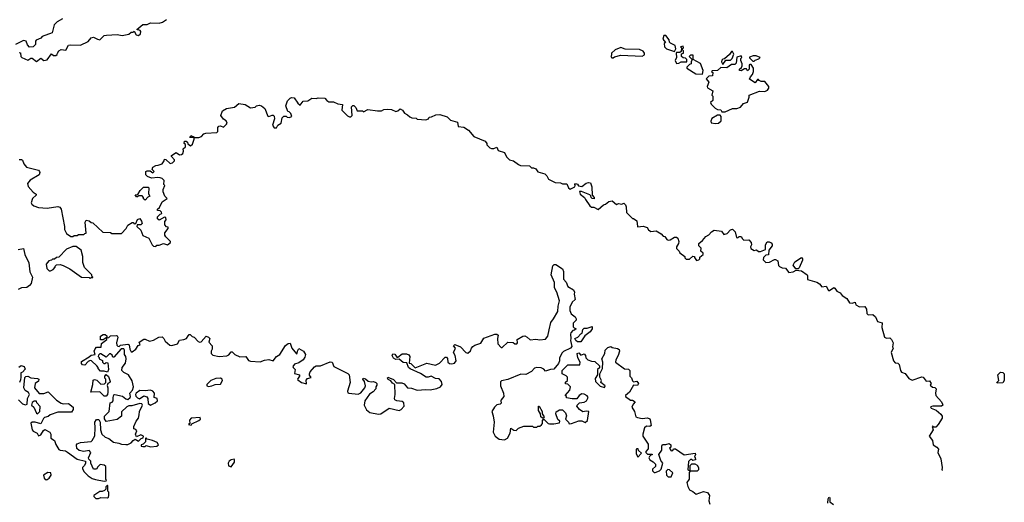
# Model space of a CAD drawing. Extents: x 2348354 to 2479840, y 460476 to 613653.
# Tile 47 of 256: x 2413020 to 2422170, y 487592 to 492076. Entities that reach past the tile are written whole.
import ezdxf

# ---------------------------------------------------------------- set-up
doc = ezdxf.new("R2010")
doc.units = 0

msp = doc.modelspace()

# ---------------------------------------------------------------- linework, layer by layer
at = {"layer": '0CON05XD'}
for points in [[(2413416.4, 492083.6), (2413367.5, 492055), (2413341.7, 492028.3), (2413322.5, 491955), (2413229.3, 491920.7), (2413215, 491903.3), (2413173.9, 491886.1), (2413167.5, 491875), (2413166.7, 491845), (2413145, 491822.5), (2413111.7, 491821.7), (2413091.7, 491841.7), (2413080, 491875), (2413055, 491882.5), (2412980, 491845)], [(2413015, 491770), (2413028.3, 491768.3), (2413030, 491735), (2413040, 491725), (2413095, 491700), (2413125, 491716.7), (2413137, 491717), (2413175, 491687.5), (2413215, 491717.5), (2413245, 491697.5), (2413275, 491702.5), (2413315, 491760), (2413333, 491743), (2413357, 491743), (2413368.3, 491751.7), (2413370, 491765), (2413385, 491787.5), (2413405, 491797.5), (2413448.3, 491791.7), (2413475, 491837.5), (2413495, 491843.3), (2413585, 491840), (2413655, 491872.5), (2413685, 491907.5), (2413705, 491912.5), (2413743.6, 491893.6), (2413765, 491887.5), (2413805, 491927.5), (2413827, 491933), (2413925, 491936.7), (2413971.7, 491928.3), (2414035, 491942.5), (2414055, 491960), (2414075, 491960), (2414085, 491970), (2414102.5, 491935), (2414125, 491928.8), (2414143.3, 491945), (2414146.4, 491966.4), (2414140, 491975), (2414110, 491985), (2414165, 492030), (2414205, 492032.5), (2414235, 492047.5), (2414315, 492042.5), (2414346.7, 492053.3), (2414385, 492077.5)], [(2419105, 491780), (2419117.5, 491805), (2419110, 491835), (2419067, 491857), (2419058.3, 491868.3), (2419055, 491890), (2419025, 491930), (2419005, 491930), (2418997.5, 491895), (2419020, 491865), (2419010, 491855), (2419013, 491823), (2419030, 491805), (2419105, 491780)], [(2418535, 491720), (2418548.3, 491731.7), (2418607, 491747), (2418805, 491737.5), (2418825, 491750), (2418827.5, 491765), (2418815, 491782.5), (2418779.3, 491799.3), (2418647, 491803), (2418605, 491817.5), (2418553, 491797), (2418520, 491765), (2418520, 491745), (2418513, 491733), (2418521.7, 491721.7), (2418535, 491720)], [(2419125, 491670), (2419145, 491672.5), (2419167, 491683), (2419220, 491685), (2419220, 491705), (2419207, 491717), (2419185, 491720), (2419170, 491735), (2419171.7, 491758.3), (2419190, 491765), (2419190, 491785), (2419180, 491795), (2419180, 491805), (2419190, 491815), (2419185, 491830), (2419160, 491825), (2419170, 491815), (2419168.3, 491781.7), (2419155, 491770), (2419125, 491770), (2419120, 491765), (2419122.5, 491725), (2419110, 491695), (2419125, 491670)], [(2419365, 491570), (2419370, 491605), (2419347.5, 491667.5), (2419280, 491705), (2419280, 491745), (2419253, 491747), (2419240, 491735), (2419270, 491705), (2419260, 491685), (2419260, 491665), (2419245, 491660), (2419220, 491635), (2419220, 491625), (2419303, 491573), (2419365, 491570)], [(2419575, 491220), (2419645, 491250), (2419685, 491250), (2419718.3, 491261.7), (2419745, 491297.5), (2419785, 491310), (2419800, 491355), (2419800, 491375), (2419895, 491412.5), (2419945, 491407.5), (2419969.3, 491420.7), (2419981.7, 491438.3), (2419982.5, 491455), (2419945, 491502.5), (2419910.7, 491500.7), (2419890.7, 491510.7), (2419885, 491520), (2419875, 491520), (2419855, 491490), (2419803.3, 491523.3), (2419810, 491545), (2419830, 491565), (2419840, 491595), (2419840, 491625), (2419818.3, 491658.3), (2419805, 491660), (2419800, 491655), (2419800, 491615), (2419785, 491600), (2419775, 491620), (2419755, 491620), (2419725, 491600), (2419710, 491605), (2419710, 491615), (2419728.3, 491631.7), (2419733, 491647), (2419733.3, 491665), (2419720, 491695), (2419720, 491715), (2419730, 491725), (2419725, 491740), (2419683.6, 491726.4), (2419677, 491673), (2419665, 491660), (2419635, 491660), (2419591.7, 491628.3), (2419535, 491630), (2419505, 491602.5), (2419455, 491600), (2419450, 491595), (2419460, 491585), (2419456.7, 491553.3), (2419425, 491550), (2419400, 491525), (2419423.3, 491495), (2419410, 491455), (2419411.7, 491441.7), (2419460, 491415), (2419452.5, 491375), (2419460, 491365), (2419460, 491325), (2419440, 491305), (2419445, 491290), (2419483.9, 491253.9), (2419505, 491242.5), (2419535, 491237.5), (2419545, 491220), (2419575, 491220)], [(2419555, 491660), (2419581.7, 491698.3), (2419625, 491700), (2419640, 491715), (2419657.5, 491755), (2419645, 491780), (2419635, 491780), (2419616.4, 491753.6), (2419568.3, 491711.7), (2419555, 491710), (2419545, 491700), (2419543, 491683), (2419555, 491660)], [(2419845, 491690), (2419855, 491700), (2419888.3, 491711.7), (2419900, 491725), (2419865, 491740), (2419835, 491740), (2419803, 491727), (2419801.7, 491721.7), (2419831.7, 491691.7), (2419845, 491690)], [(2413015, 490777.5), (2413037, 490777), (2413045, 490770), (2413057.5, 490735), (2413084.1, 490704.1), (2413195, 490676.7), (2413203.3, 490665), (2413206.2, 490655), (2413200, 490635), (2413117.5, 490585), (2413093.3, 490555), (2413097.5, 490525), (2413144.1, 490474.1), (2413172.5, 490455), (2413172.5, 490445), (2413140, 490415), (2413127.5, 490375), (2413133, 490363), (2413150, 490345), (2413195, 490330), (2413275, 490323.8), (2413375, 490340), (2413392.5, 490335), (2413406.1, 490316.1), (2413436.7, 490155), (2413437.5, 490125), (2413455, 490090), (2413495, 490060), (2413515, 490060), (2413525, 490070), (2413555, 490070), (2413565, 490080), (2413615, 490080), (2413625, 490090), (2413638.3, 490091.7), (2413627.5, 490195), (2413638.3, 490211.7), (2413667, 490207), (2413685, 490190), (2413698.3, 490188.3), (2413793, 490103), (2413865, 490100), (2413875, 490090), (2413965, 490090), (2414010, 490135), (2414025, 490166.7), (2414065, 490190), (2414075, 490190), (2414085, 490180), (2414098.3, 490181.7), (2414115, 490220), (2414135, 490227.5), (2414152.5, 490205), (2414157, 490183), (2414145, 490170), (2414111.7, 490168.3), (2414110, 490155), (2414145, 490120), (2414165, 490070), (2414220, 490045), (2414252.5, 489985), (2414265, 489972.5), (2414285, 489970), (2414295, 489980), (2414315, 489980), (2414355, 489997.5), (2414395, 489982.5), (2414420, 490005), (2414420, 490015), (2414377, 490057), (2414370, 490075), (2414370, 490095), (2414400, 490135), (2414398.3, 490148.3), (2414385, 490150), (2414368.3, 490168.3), (2414368.3, 490201.7), (2414380, 490215), (2414378.3, 490238.3), (2414365, 490240), (2414315, 490212.5), (2414300, 490225), (2414300, 490245), (2414325, 490270), (2414340, 490275), (2414338.3, 490288.3), (2414325, 490300), (2414301.7, 490301.7), (2414300, 490315), (2414318.3, 490331.7), (2414342.5, 490385), (2414390, 490415), (2414370, 490435), (2414353.3, 490475), (2414352.5, 490497.5), (2414367.5, 490535), (2414360, 490545), (2414361.7, 490581.7), (2414345, 490600), (2414326.4, 490606.4), (2414305, 490610), (2414245, 490602.5), (2414207.5, 490617.5), (2414192.5, 490635), (2414193.3, 490666.7), (2414205, 490672.5), (2414231.7, 490671.7), (2414257, 490653), (2414270, 490665), (2414250, 490685), (2414257.5, 490705), (2414285, 490722.5), (2414307, 490723), (2414345, 490737.5), (2414362.5, 490765), (2414365, 490780), (2414378.3, 490778.3), (2414418.3, 490738.3), (2414440, 490745), (2414460, 490765), (2414460, 490775), (2414430, 490805), (2414430, 490815), (2414475, 490842.5), (2414505, 490820), (2414525, 490822.5), (2414535, 490832.5), (2414542.5, 490855), (2414540, 490875), (2414560, 490895), (2414560, 490915), (2414550, 490925), (2414551.7, 490948.3), (2414568.3, 490948.3), (2414578.3, 490938.3), (2414581.7, 490921.7), (2414607, 490903), (2414625, 490920), (2414640, 490965), (2414640, 490980), (2414601.7, 490981.7), (2414611.7, 490998.3), (2414638.3, 490988.3), (2414640, 490980), (2414685, 490982.5), (2414708.3, 490991.7), (2414730, 491015), (2414748.3, 491021.7), (2414852.5, 491027.5), (2414861.7, 491038.3), (2414862.5, 491075), (2414870, 491085), (2414885, 491090), (2414915, 491077.5), (2414942.5, 491105), (2414947.5, 491115), (2414937.5, 491135), (2414915, 491152.5), (2414890, 491185), (2414905, 491230), (2414940.7, 491249.3), (2415015, 491262.5), (2415055, 491296.7), (2415115, 491287.5), (2415165, 491257.5), (2415207, 491263), (2415220, 491275), (2415245, 491282.5), (2415266.1, 491276.1), (2415299.3, 491249.3), (2415325, 491180), (2415335, 491177.5), (2415365, 491190), (2415375, 491190), (2415385, 491180), (2415386.4, 491153.6), (2415370, 491095), (2415385, 491072.5), (2415405, 491072.5), (2415417.5, 491095), (2415450, 491115), (2415460, 491165), (2415475, 491180), (2415495, 491180), (2415505, 491170), (2415525, 491167.5), (2415550, 491175), (2415540, 491205), (2415525, 491220), (2415511.7, 491221.7), (2415492.5, 491275), (2415507.7, 491322.3), (2415532, 491348), (2415545, 491353.3), (2415569.3, 491349.3), (2415605, 491300), (2415625, 491282.5), (2415655, 491320), (2415697, 491323), (2415733.6, 491346.4), (2415775, 491342.5), (2415795, 491350), (2415857, 491347), (2415873.6, 491323.6), (2415893.6, 491313.6), (2415935, 491312.5), (2415975, 491292.5), (2416018.3, 491288.3), (2416013.9, 491233.9), (2416065, 491182.5), (2416085, 491172.5), (2416097, 491173), (2416110, 491185), (2416102.5, 491265), (2416115, 491280), (2416125, 491280), (2416145, 491260), (2416155, 491230), (2416205, 491230), (2416215, 491220), (2416255, 491242.5), (2416345, 491227.5), (2416381.7, 491228.3), (2416405, 491240), (2416435, 491243.3), (2416475, 491242.5), (2416515, 491222.5), (2416535, 491230), (2416557, 491247), (2416576.4, 491236.4), (2416597, 491207), (2416625, 491192.5), (2416645, 491172.5), (2416665, 491162.5), (2416705, 491160), (2416715, 491152.5), (2416795, 491146.7), (2416817.5, 491155), (2416825, 491170), (2416847, 491173), (2416888.3, 491191.7), (2416923.8, 491196.2), (2416991.7, 491171.7), (2417025, 491142.5), (2417087.5, 491125), (2417095, 491082.5), (2417146.1, 491076.1), (2417189.3, 491049.3), (2417241.7, 490991.7), (2417345, 490947.5), (2417362.5, 490925), (2417361.7, 490911.7), (2417390, 490885), (2417405, 490877.5), (2417425, 490877.5), (2417455, 490890), (2417465, 490860), (2417525, 490842.5), (2417545, 490800), (2417573, 490773), (2417610, 490765), (2417655, 490730), (2417675, 490722.5), (2417757.5, 490717.5), (2417775, 490700), (2417795, 490700), (2417815, 490690), (2417835, 490662.5), (2417900, 490645), (2417920, 490625), (2417933.6, 490593.6), (2417995, 490562.5), (2418045, 490560), (2418065, 490550), (2418105, 490550), (2418120, 490515), (2418135, 490502.5), (2418178.3, 490521.7), (2418182.5, 490535), (2418177.5, 490545), (2418185, 490552.5), (2418205, 490547.5), (2418213, 490533), (2418243, 490527), (2418285, 490556.7), (2418305, 490562.5), (2418325, 490560), (2418337, 490523), (2418340, 490445), (2418360, 490425), (2418358.3, 490411.7), (2418340, 490415), (2418330, 490425), (2418328.3, 490438.3), (2418317, 490447), (2418241.7, 490478.3), (2418221.7, 490478.3), (2418227.5, 490455), (2418270, 490425), (2418277.5, 490405), (2418318.8, 490345), (2418335, 490333.8), (2418355, 490332.5), (2418397, 490313), (2418443.9, 490356.1), (2418465, 490362.5), (2418493.8, 490386.2), (2418525, 490392.5), (2418565, 490360), (2418585, 490367.5), (2418615, 490362.5), (2418635, 490370), (2418650, 490355), (2418656.4, 490336.4), (2418657.5, 490285), (2418715, 490230), (2418725, 490230), (2418756.1, 490206.1), (2418760, 490155), (2418765, 490150), (2418815, 490157.5), (2418850, 490145), (2418863.6, 490123.6), (2418885, 490107.5), (2418935, 490112.5), (2418980, 490085), (2419000, 490065), (2419015, 490060), (2419032.5, 490035), (2419045, 490027.5), (2419065, 490031.2), (2419105, 490054.2), (2419125, 490054), (2419135.7, 490045.7), (2419145.8, 490015), (2419142, 489995), (2419123.8, 489965), (2419125, 489950), (2419150, 489925), (2419155, 489910), (2419200, 489875), (2419201.7, 489861.7), (2419215, 489850), (2419245, 489850), (2419275, 489880), (2419290, 489875), (2419290, 489865), (2419308.3, 489838.3), (2419330, 489845), (2419340, 489855), (2419341.7, 489868.3), (2419370, 489895), (2419370, 489905), (2419350, 489925), (2419351.7, 489951.7), (2419330, 489975), (2419330, 489995), (2419366.4, 490023.6), (2419395, 490062.5), (2419423, 490077), (2419450, 490105), (2419475, 490120), (2419541.7, 490111.7), (2419565, 490080), (2419595, 490090), (2419625.9, 490124.1), (2419645, 490128.8), (2419670, 490105), (2419681.7, 490051.7), (2419695, 490050), (2419705, 490060), (2419725, 490060), (2419738.3, 490038.3)], [(2419485, 491110), (2419515, 491113.3), (2419540, 491135), (2419537.5, 491177.5), (2419528.3, 491188.3), (2419505, 491187.5), (2419451.7, 491158.3), (2419443, 491133), (2419447, 491117), (2419485, 491110)], [(2414185, 490400), (2414171.7, 490411.7), (2414170, 490425), (2414158.3, 490438.3), (2414125, 490440), (2414115, 490430), (2414105, 490430), (2414093, 490447), (2414118.3, 490451.7), (2414140.7, 490489.3), (2414171.7, 490518.3), (2414215, 490520), (2414220, 490515), (2414218.3, 490458.3), (2414230, 490435), (2414211.7, 490428.3), (2414185, 490400)], [(2419738.3, 490038.3), (2419748.3, 490028.3), (2419795, 490030), (2419817, 490007), (2419820, 489985), (2419810, 489965), (2419815, 489950), (2419845, 489932.5), (2419867, 489937), (2419885, 489922.5), (2419905, 489923.3), (2419949.3, 489940.7), (2419950, 489985), (2419965, 490011.2), (2419985, 490012.9), (2420003, 490003), (2420011.7, 489991.7), (2420012.5, 489975), (2419982.5, 489935), (2419978.3, 489891.7), (2419955, 489886.7), (2419932.5, 489865), (2419930, 489845), (2419955, 489820), (2419987, 489823), (2420033, 489847), (2420045, 489846.7), (2420066.1, 489836.1), (2420072.5, 489792.5), (2420081.7, 489781.7), (2420105, 489770), (2420137, 489767), (2420168.3, 489728.3), (2420206.4, 489733.6), (2420235, 489750), (2420285, 489743.3), (2420337.5, 489705), (2420342.5, 489695), (2420341.7, 489661.7), (2420427, 489637), (2420453, 489623), (2420475, 489592.5), (2420515, 489600), (2420535, 489560), (2420545, 489560), (2420585, 489587.5), (2420595, 489582.5), (2420615, 489552.5), (2420645, 489537.5), (2420663.6, 489513.6), (2420706.4, 489486.4), (2420730, 489445), (2420755, 489442.5), (2420785, 489450), (2420790, 489425), (2420825, 489406.7), (2420875, 489412.5), (2420890, 489385), (2420893.3, 489345), (2420905, 489332.5), (2420947, 489337), (2420972.5, 489315), (2420990.7, 489270.7), (2421035, 489260), (2421033.3, 489215), (2421057, 489127), (2421075, 489117.5), (2421105, 489120), (2421122.5, 489105), (2421136.7, 489075), (2421132.5, 489035), (2421137.5, 489025), (2421120, 488985), (2421140, 488905), (2421155, 488887.5), (2421180, 488885), (2421193.6, 488873.6), (2421206.7, 488815), (2421215, 488802.5), (2421248.3, 488788.3), (2421283.6, 488743.6), (2421315, 488727.5), (2421405, 488756.7), (2421415, 488753.3), (2421445, 488717.5), (2421475, 488720), (2421490, 488695), (2421481.7, 488681.7), (2421503, 488663), (2421525, 488660), (2421537, 488647), (2421530, 488605), (2421534.1, 488584.1), (2421585.8, 488525.8), (2421596.7, 488505), (2421597.5, 488495), (2421586.4, 488483.6), (2421505, 488486.2), (2421485, 488480), (2421490, 488465), (2421538.3, 488448.3), (2421579.3, 488409.3), (2421591.7, 488391.7), (2421592.5, 488375), (2421556.1, 488313.9), (2421535, 488290), (2421515, 488290), (2421505, 488300), (2421500, 488295), (2421510, 488265), (2421472, 488205), (2421502, 488165), (2421510, 488125), (2421543.9, 488103.9), (2421557.5, 488085), (2421553.6, 488053.6), (2421580, 487995), (2421592.5, 487915), (2421590, 487895), (2421595.9, 487892)], [(2413005, 489940), (2413055, 489950), (2413067.5, 489895), (2413105, 489817.5), (2413113.6, 489733.6), (2413138.8, 489685), (2413126.2, 489625), (2413112.5, 489605), (2413085, 489586.7), (2413037, 489583), (2413005, 489570)], [(2413675, 489670), (2413685, 489680), (2413700, 489680), (2413700, 489685), (2413691.7, 489691.7), (2413690, 489705), (2413623, 489773), (2413608.3, 489818.3), (2413607.5, 489875), (2413590, 489935), (2413545, 489970), (2413515, 489970), (2413455, 489942.5), (2413385, 489870), (2413363, 489867), (2413345, 489850), (2413325, 489850), (2413315, 489840), (2413290, 489835), (2413267.5, 489805), (2413272.5, 489765), (2413293, 489743), (2413307, 489743), (2413330, 489755), (2413350, 489775), (2413350, 489785), (2413361.7, 489798.3), (2413395, 489800), (2413425, 489792.5), (2413485, 489762.5), (2413595, 489682.5), (2413665, 489680), (2413675, 489670)], [(2413665, 488942.5), (2413685, 488957.5), (2413720, 488965), (2413713.3, 488995), (2413721.7, 489018.3), (2413735, 489032.5), (2413776.4, 489033.6), (2413781.7, 489068.3), (2413830, 489105), (2413830, 489120), (2413825, 489120), (2413795, 489100), (2413771.7, 489101.7), (2413770, 489135), (2413795, 489150), (2413815, 489150), (2413828.3, 489138.3), (2413830, 489120), (2413848.3, 489121.7), (2413865, 489140), (2413915, 489142.5), (2413927, 489137), (2413932.5, 489125), (2413920, 489075), (2413923, 489053), (2413931.7, 489041.7), (2413945, 489040), (2413958.3, 489051.7), (2414025, 489062.5), (2414036.7, 489055), (2414043.6, 489013.6), (2414055, 488990), (2414065, 488990), (2414100, 489015), (2414121.7, 489048.3), (2414140, 489055), (2414131.7, 489078.3), (2414173.6, 489106.4), (2414185, 489107.5), (2414225, 489090), (2414265, 489097.5), (2414313, 489127), (2414345, 489128.8), (2414360, 489115), (2414370.5, 489090.5), (2414415, 489052.5), (2414435, 489047.5), (2414485, 489063.3), (2414505, 489097.5), (2414546.4, 489103.6), (2414570, 489115), (2414585, 489140), (2414595, 489150), (2414605, 489150), (2414621.7, 489131.7), (2414640, 489125), (2414680, 489085), (2414695, 489080), (2414706.4, 489083.6), (2414753.9, 489136.1), (2414775, 489127.5), (2414786.7, 489115), (2414778.3, 489078.3), (2414810, 489045), (2414810, 489015), (2414800, 488995), (2414800, 488975), (2414815, 488960), (2414875, 488946.7), (2414945, 488953.3), (2414965, 488962.5), (2414985, 488990), (2414995, 488990), (2415020, 488965), (2415065, 488942.5), (2415120, 488945), (2415145, 488910), (2415165, 488902.5), (2415255, 488897.5), (2415296.2, 488913.8), (2415335, 488920), (2415375, 488907.5), (2415405, 488947.5), (2415436.4, 488963.6), (2415490.7, 489049.3), (2415515, 489067.5), (2415535, 489070), (2415550, 489025), (2415591.7, 488971.7), (2415600, 488975), (2415603, 488997), (2415615, 489020), (2415657.5, 488995), (2415676.7, 488965), (2415670.7, 488939.3), (2415653, 488917), (2415615, 488888.8), (2415574.2, 488875.8), (2415557.5, 488855), (2415560, 488845), (2415580, 488825), (2415575, 488790), (2415620, 488775), (2415620, 488765), (2415603, 488737), (2415605, 488730), (2415640, 488705), (2415686.4, 488693.6), (2415683, 488727), (2415695, 488742.5), (2415728.3, 488751.7), (2415713, 488773), (2415713, 488787), (2415720, 488805), (2415759.5, 488850.5), (2415775, 488858.8), (2415815, 488858.8), (2415905, 488896.7), (2415923, 488893), (2415940, 488855), (2416068.8, 488788.8), (2416082.5, 488775), (2416091.2, 488705), (2416067.5, 488625), (2416070, 488610), (2416080, 488605), (2416165, 488596.2), (2416189.5, 488610.5), (2416226.1, 488653.9), (2416233.3, 488675), (2416223.9, 488713.9), (2416207.5, 488735), (2416213.3, 488746.7), (2416235, 488740), (2416258.3, 488718.3), (2416285, 488711.2), (2416306.7, 488713.3), (2416330, 488705), (2416338.8, 488695), (2416339.3, 488680.7), (2416330, 488665), (2416330, 488645), (2416305, 488617.5), (2416272, 488598), (2416226, 488535), (2416220, 488495), (2416241.7, 488451.7), (2416275, 488427.5), (2416355, 488411.2), (2416377.5, 488415), (2416455, 488467.5), (2416546.4, 488443.6), (2416565, 488453.3), (2416593.3, 488485), (2416590, 488515), (2416575, 488528.8), (2416525, 488533.3), (2416507.5, 488545), (2416502.5, 488555), (2416510, 488595), (2416507.5, 488687.5), (2416485, 488697.5), (2416470, 488720), (2416445, 488733.3), (2416437.5, 488745), (2416440, 488755), (2416495, 488733.3), (2416522.5, 488702.5), (2416570.7, 488700.7), (2416593.6, 488693.6), (2416624.1, 488654.1), (2416662.3, 488652.3), (2416712.7, 488632.7), (2416795, 488640.8), (2416835, 488635.8), (2416895, 488648), (2416930, 488665), (2416946.2, 488685), (2416941.2, 488715), (2416917.9, 488737.9), (2416882.9, 488742.9), (2416845, 488763.3), (2416815, 488754), (2416795.9, 488755.9), (2416745, 488790), (2416648.3, 488831.7), (2416632.5, 488845), (2416618.3, 488888.3), (2416585, 488890), (2416545, 488922.5), (2416515, 488920), (2416495, 488932.5), (2416482.5, 488955), (2416488.3, 488971.7), (2416505, 488967.5), (2416525, 488940), (2416535, 488940), (2416575, 488970), (2416615, 488970), (2416635, 488962.5), (2416646.7, 488945), (2416640, 488885), (2416655, 488880), (2416695, 488840), (2416805, 488883.8), (2416885, 488867.5), (2416920, 488885), (2416975, 488940), (2416985, 488940), (2416997, 488927), (2417000, 488895), (2417015, 488882.5), (2417035, 488877.5), (2417060, 488885), (2417077.5, 488905), (2417066.4, 488956.4), (2417052.5, 488985), (2417070, 489025), (2417052.5, 489045), (2417065, 489057.5), (2417116.1, 489036.1), (2417165, 488982.5), (2417185, 488977.5), (2417210.7, 488999.3), (2417218.8, 489025), (2417230.6, 489039.4), (2417248.1, 489051.9), (2417305, 489070), (2417333.9, 489116.1), (2417435, 489153.3), (2417455, 489152.5), (2417467.5, 489145), (2417460, 489115), (2417462.5, 489065), (2417495, 489030), (2417505, 489030), (2417555, 489080), (2417605, 489077.5), (2417620, 489065), (2417640, 489065), (2417646.7, 489075), (2417642.5, 489105), (2417695, 489136.7), (2417715, 489137.5), (2417737, 489127), (2417765, 489102.5), (2417815, 489107.5), (2417855, 489100), (2417905, 489106.7), (2417928, 489135), (2417940, 489195), (2417955, 489262.5), (2417982, 489295), (2418020, 489365), (2418024, 489415), (2418036.2, 489465), (2418011.2, 489545), (2417991.2, 489585), (2417990, 489635), (2417960, 489705), (2417975, 489790), (2417988.3, 489801.7), (2418001.7, 489801.7), (2418065, 489760), (2418072.5, 489735), (2418073.3, 489665), (2418097, 489637), (2418115, 489596.7), (2418165.6, 489565.6), (2418176.2, 489545), (2418173.8, 489525), (2418182.5, 489475), (2418155, 489452.5), (2418133.8, 489405), (2418133.3, 489375), (2418143.9, 489343.9), (2418182.5, 489315), (2418192.5, 489295), (2418190, 489285), (2418162.5, 489255), (2418163, 489223), (2418171.7, 489211.7), (2418190, 489205), (2418175, 489190), (2418161.7, 489188.3), (2418143, 489167), (2418140, 489155), (2418142.5, 489115), (2418137.5, 489095), (2418151.7, 489038.3), (2418140, 489025), (2418075, 488992.5), (2418060.7, 488979.3), (2418037.5, 488935), (2418037.5, 488905), (2418027, 488883), (2417985, 488830), (2417953, 488827), (2417905, 488810), (2417890, 488830), (2417865, 488842.5), (2417826.4, 488843.6), (2417805, 488837.5), (2417775, 488807.5), (2417725, 488780), (2417678.3, 488781.7), (2417557, 488733), (2417498.3, 488721.7), (2417488.3, 488711.7), (2417487.5, 488675), (2417517.5, 488605), (2417520, 488575), (2417493.8, 488545), (2417490, 488535), (2417495, 488512.5), (2417485, 488503.3), (2417455, 488497.5), (2417432.5, 488475), (2417407.5, 488435), (2417421.2, 488395), (2417428, 488335), (2417421.2, 488245), (2417440, 488205), (2417475, 488180), (2417525, 488173.3), (2417553, 488187), (2417577, 488233), (2417585, 488280), (2417613, 488263), (2417635, 488260), (2417655, 488280), (2417705, 488300), (2417785, 488300), (2417795, 488290), (2417825, 488290), (2417835, 488300), (2417855, 488300), (2417868.3, 488311.7), (2417877, 488323), (2417878.3, 488351.7), (2417885, 488360), (2417895, 488360), (2417930, 488325), (2417945, 488320), (2417985, 488320), (2418035, 488330), (2418040, 488345), (2418020.8, 488360.8), (2418001.2, 488415), (2418006.2, 488433.8), (2418035, 488451.2), (2418065, 488450), (2418093.6, 488423.6), (2418100, 488395), (2418093.3, 488363.3), (2418120, 488335), (2418125, 488320), (2418147, 488323), (2418215, 488350), (2418245, 488350), (2418275, 488332.5), (2418297, 488353), (2418310, 488435), (2418285, 488440), (2418253, 488433), (2418223.6, 488453.6), (2418197.5, 488485), (2418200, 488495), (2418223, 488517), (2418267, 488523), (2418286.4, 488533.6), (2418302.5, 488565), (2418295, 488580), (2418265, 488597.5), (2418245, 488600), (2418220, 488585), (2418197, 488553), (2418155, 488552.5), (2418101.7, 488561.7), (2418100, 488575), (2418090, 488585), (2418132.5, 488635), (2418140, 488665), (2418115, 488690), (2418091.7, 488691.7), (2418091.7, 488708.3), (2418110, 488725), (2418110, 488755), (2418098.3, 488768.3), (2418060, 488785), (2418060, 488815), (2418115, 488870), (2418225, 488870), (2418230, 488895), (2418207.5, 488935), (2418200, 488975), (2418215, 488980), (2418235, 488960), (2418265, 488970), (2418277, 488957), (2418280, 488935), (2418300, 488915), (2418335, 488902.5), (2418365, 488900), (2418408.3, 488858.3), (2418408.3, 488841.7), (2418390, 488825), (2418390, 488775), (2418368.3, 488741.7), (2418370, 488715), (2418415, 488670), (2418455, 488660), (2418460, 488675), (2418420, 488705), (2418427.5, 488725), (2418410, 488755), (2418410, 488785), (2418437.5, 488835), (2418440, 488895), (2418430, 488925), (2418457.5, 488975), (2418460, 489005), (2418485, 489030), (2418515, 489040), (2418525, 489030), (2418575, 489021.2), (2418591.2, 489011.2), (2418593.8, 488995), (2418582, 488955), (2418560, 488915), (2418557.5, 488895), (2418641.7, 488831.7), (2418678.3, 488828.3), (2418690, 488815), (2418690, 488765), (2418707, 488747), (2418715, 488720), (2418725, 488710), (2418755, 488717.5), (2418770, 488695), (2418761.7, 488678.3), (2418725, 488680), (2418686.4, 488613.6), (2418650, 488585), (2418650, 488575), (2418695, 488540), (2418715, 488540), (2418740, 488525), (2418720, 488505), (2418710, 488475), (2418733.3, 488435), (2418741.7, 488398.3)], [(2420255, 489760), (2420231.7, 489761.7), (2420207.5, 489795), (2420224.3, 489825.7), (2420285, 489866), (2420296, 489855), (2420295, 489840), (2420265, 489770), (2420255, 489760)], [(2418235, 489082.5), (2418203.9, 489083.9), (2418187.5, 489095), (2418180, 489115), (2418207.5, 489125), (2418233.6, 489156.4), (2418246.7, 489163.3), (2418253, 489197), (2418265, 489210), (2418295, 489211.2), (2418340, 489225), (2418340, 489205), (2418320, 489175), (2418270.7, 489139.3), (2418235, 489082.5)], [(2413010, 488545), (2413046.4, 488506.4), (2413075, 488497.5), (2413090, 488505), (2413093.8, 488555), (2413110, 488595), (2413103, 488613), (2413070.7, 488630.7), (2413060, 488655), (2413068.3, 488751.7), (2413078.3, 488761.7), (2413095, 488762.5), (2413125, 488747.5), (2413185, 488743.3), (2413197.5, 488735), (2413195, 488717.5), (2413162.5, 488695), (2413157.5, 488655), (2413201.7, 488601.7), (2413245, 488603.3), (2413285, 488617.5), (2413362.3, 488542.3), (2413405, 488513.3), (2413425, 488507.5), (2413475, 488510), (2413517.5, 488475), (2413517, 488453), (2413501.7, 488428.3), (2413375, 488428.8), (2413303.9, 488406.1), (2413285, 488390), (2413251.2, 488378.8), (2413240.7, 488369.3), (2413215, 488320), (2413163, 488337), (2413135, 488337.5), (2413123, 488327), (2413136.7, 488265), (2413145, 488253.3), (2413183, 488233), (2413195, 488210), (2413215, 488217.5), (2413240.7, 488259.3), (2413253, 488267), (2413300, 488245), (2413310, 488225), (2413309.3, 488189.3), (2413342.5, 488165), (2413355, 488127.5), (2413385, 488082.5), (2413396.7, 488076.7), (2413445, 488068.8), (2413465, 488058.8), (2413555, 487993.3), (2413630, 487975), (2413632.5, 487955), (2413622.5, 487935), (2413602.5, 487915), (2413602.5, 487905), (2413615, 487877.5), (2413656.4, 487836.4), (2413695, 487812.5), (2413725, 487803.3), (2413805, 487787.5), (2413825, 487790), (2413827, 487797), (2413820, 487805), (2413820, 487925), (2413805, 487937.5), (2413768.3, 487941.7), (2413745, 487920), (2413735, 487900), (2413705, 487900), (2413680, 487955), (2413680, 487975), (2413663, 487993), (2413660, 488005), (2413680, 488055), (2413665, 488072.5), (2413615, 488063.3), (2413571.7, 488071.7), (2413552.3, 488092.3), (2413547.5, 488125), (2413553.9, 488136.1), (2413583.6, 488146.4), (2413683, 488157), (2413695, 488167.5), (2413719.3, 488210.7), (2413722.5, 488285), (2413717.5, 488335), (2413735, 488362.5), (2413755, 488360), (2413766.4, 488336.4), (2413770, 488265), (2413782.5, 488225), (2413815, 488196.7), (2413847.5, 488185), (2413891.7, 488151.7), (2413942.3, 488142.3), (2413965, 488131.2), (2414005, 488128), (2414025, 488128.8), (2414055, 488143.8), (2414075, 488167.5), (2414093, 488177), (2414125, 488160), (2414150, 488185), (2414168.3, 488191.7), (2414170, 488205), (2414145, 488220), (2414105, 488200), (2414097.5, 488225), (2414110, 488255), (2414098.3, 488268.3), (2414080, 488275), (2414080, 488295), (2414102.5, 488345), (2414123.3, 488375), (2414131.2, 488405), (2414133.6, 488436.4), (2414160, 488495), (2414156.1, 488506.1), (2414135, 488510), (2414063, 488487), (2414033, 488487), (2414015, 488477.5), (2413966.4, 488433.6), (2413965, 488392.5), (2413925, 488360), (2413825, 488342.5), (2413807, 488367), (2413809.3, 488390.7), (2413852.5, 488435), (2413860, 488515), (2413878.3, 488521.7), (2413890, 488535), (2413887.5, 488565), (2413895, 488590), (2413905, 488592.5), (2413975, 488576.7), (2414005, 488552.5), (2414025, 488546.7), (2414046.7, 488565), (2414050, 488575), (2414043.6, 488606.4), (2414067.5, 488635), (2414076.7, 488665), (2414065, 488720), (2414030, 488775), (2413986.4, 488796.4), (2413970, 488815), (2413972.5, 488845), (2414003.8, 488885), (2414010, 488925), (2414006.7, 488945), (2413993.3, 488965), (2413992.5, 489005), (2413986.4, 489016.4), (2413961.7, 489018.3), (2413895, 488940), (2413885, 488940), (2413878.3, 488958.3), (2413865, 488970), (2413855, 488970), (2413825, 488940), (2413775, 488970), (2413765, 488970), (2413751.7, 488958.3), (2413750, 488945), (2413758.3, 488938.3), (2413760, 488925), (2413788.3, 488908.3), (2413790, 488895), (2413801.7, 488881.7), (2413815, 488880), (2413825, 488890), (2413838.3, 488888.3), (2413846.7, 488825), (2413835, 488800), (2413805, 488810), (2413771.7, 488811.7), (2413750, 488835), (2413750, 488845), (2413738.3, 488858.3), (2413687, 488907), (2413675, 488910), (2413655, 488900), (2413625, 488867.5), (2413605, 488870), (2413595, 488880), (2413595, 488900), (2413665, 488942.5)], [(2413011.7, 488848.3), (2413035, 488862.5), (2413062.5, 488855), (2413071.7, 488828.3), (2413045, 488800), (2413030, 488795), (2413030, 488755), (2413028.3, 488728.3), (2413017.5, 488705)], [(2422105, 488700), (2422100, 488705), (2422120, 488725), (2422110, 488775), (2422135, 488800), (2422155, 488797.5), (2422170, 488785), (2422170, 488725), (2422155, 488702.5), (2422105, 488700)], [(2413825, 488577.5), (2413805, 488577.5), (2413765, 488617.5), (2413680, 488615), (2413700, 488685), (2413703.8, 488726.2), (2413715, 488732.5), (2413737, 488727), (2413775, 488690), (2413807, 488693), (2413820, 488705), (2413820, 488735), (2413810, 488745), (2413810, 488765), (2413825, 488780), (2413845, 488760), (2413860, 488715), (2413856.4, 488703.6), (2413840, 488695), (2413833, 488677), (2413840, 488655), (2413840, 488615), (2413837.5, 488595), (2413825, 488577.5)], [(2414775, 488667.5), (2414805, 488673.3), (2414835, 488686), (2414885, 488690), (2414903.3, 488725), (2414902.5, 488735), (2414885, 488743.8), (2414841.7, 488741.7), (2414795, 488724), (2414760, 488685), (2414760, 488675), (2414775, 488667.5)], [(2414235, 488494), (2414280, 488515), (2414300, 488535), (2414296.4, 488556.4), (2414270, 488565), (2414273.3, 488605), (2414256.7, 488625), (2414235, 488633.8), (2414185, 488626.2), (2414135, 488631.2), (2414103.6, 488606.4), (2414097, 488593), (2414099.3, 488579.3), (2414115, 488562.5), (2414133.6, 488553.6), (2414175, 488580), (2414201.4, 488571.4), (2414211.2, 488555), (2414215, 488510), (2414235, 488494)], [(2413185, 488412.5), (2413207.5, 488435), (2413211.7, 488481.7), (2413180, 488515), (2413175, 488530), (2413155, 488532.5), (2413135, 488520), (2413130, 488495), (2413150, 488475), (2413175, 488420), (2413185, 488412.5)], [(2417885, 488370), (2417863.3, 488385), (2417860, 488415), (2417841.2, 488445), (2417840, 488485), (2417846.7, 488485), (2417876, 488435), (2417876.7, 488415), (2417892.5, 488385), (2417885, 488370)], [(2414615, 488310), (2414620, 488320), (2414685, 488352.5), (2414700, 488365), (2414698.3, 488378.3), (2414615, 488372.5), (2414597.5, 488355), (2414600, 488325), (2414590, 488315), (2414615, 488310)], [(2418741.7, 488398.3), (2418747, 488387), (2418760.7, 488380.7), (2418805, 488371.2), (2418855, 488376.7), (2418875, 488367.5), (2418879.3, 488359.3), (2418887.5, 488305), (2418875, 488297.5), (2418845, 488300), (2418827.5, 488285), (2418810, 488225), (2418810, 488205), (2418861.7, 488131.7), (2418861.7, 488088.3), (2418840, 488065), (2418840, 488055), (2418855, 488040), (2418898.3, 488038.3), (2418898.3, 488031.7), (2418885, 488030), (2418871.7, 488018.3), (2418867.5, 488005), (2418877, 487987), (2418908.3, 487968.3), (2418930, 487945), (2418930, 487925), (2418901.7, 487898.3), (2418900, 487885), (2418915, 487870), (2418925, 487870), (2418966.7, 487883.3), (2418981.7, 487898.3), (2418997.5, 487955), (2418979.3, 487979.3), (2418960, 488035), (2418987.5, 488075), (2418987.5, 488115), (2418995, 488130), (2419025, 488127.5), (2419057, 488137), (2419070, 488125), (2419070, 488105), (2419060, 488095), (2419075, 488070), (2419088.3, 488071.7), (2419095, 488090), (2419115, 488087.5), (2419195, 488032.5), (2419297, 488047), (2419300, 488035), (2419290, 488015), (2419297, 488007), (2419300, 487985), (2419275, 487980), (2419265, 487990), (2419255, 487990), (2419235, 487970), (2419230, 487895), (2419250, 487880), (2419250, 487935), (2419265, 487950), (2419295, 487950), (2419316.4, 487936.4), (2419327.5, 487915), (2419327.5, 487895), (2419315, 487880), (2419250, 487880), (2419241.7, 487868.3), (2419241.7, 487808.3), (2419220, 487775), (2419228.3, 487738.3), (2419245, 487707.5), (2419275, 487692.5), (2419305, 487667.5), (2419375, 487693.8), (2419411.7, 487681.7), (2419430, 487655), (2419423.3, 487605), (2419433.3, 487575)], [(2414237, 488107), (2414295, 488113.3), (2414310, 488125), (2414296.1, 488146.1), (2414255, 488167.5), (2414205, 488180), (2414195, 488190), (2414190, 488185), (2414190, 488155), (2414168.3, 488131.7), (2414150, 488125), (2414150, 488115), (2414165, 488110), (2414185, 488110), (2414195, 488120), (2414237, 488107)], [(2418765, 488010), (2418797.5, 488047.5), (2418771.7, 488071.7), (2418768.3, 488088.3), (2418755, 488090), (2418750, 488085), (2418750, 488045), (2418765, 488010)], [(2414985, 487922.5), (2415016.7, 487965), (2415017.5, 487985), (2415011.7, 487991.7), (2414983.9, 487986.1), (2414967.5, 487975), (2414956.7, 487955), (2414960.7, 487930.7), (2414985, 487922.5)], [(2419075, 487830), (2419090, 487865), (2419060, 487895), (2419043, 487897), (2419028.3, 487881.7), (2419030, 487845), (2419045, 487830), (2419075, 487830)], [(2413265, 487800), (2413275, 487802.5), (2413292.5, 487815), (2413312.5, 487845), (2413310, 487865), (2413280.7, 487869.3), (2413240, 487845), (2413247.5, 487815), (2413265, 487800)], [(2413751.7, 487628.3), (2413775, 487637.5), (2413835, 487632.5), (2413845, 487640), (2413847.5, 487655), (2413847.5, 487685), (2413840, 487695), (2413840, 487745), (2413835, 487750), (2413820, 487735), (2413820, 487715), (2413808.3, 487701.7), (2413785, 487692.5), (2413765, 487692.5), (2413710, 487655), (2413710, 487645), (2413728.3, 487628.3), (2413751.7, 487628.3)], [(2420530, 487585), (2420533.3, 487625), (2420540, 487635), (2420545, 487640), (2420549.3, 487629.3), (2420550, 487595), (2420581.7, 487571.7)]]:
    msp.add_lwpolyline(points, dxfattribs=at)

doc.saveas('drawing.dxf')
